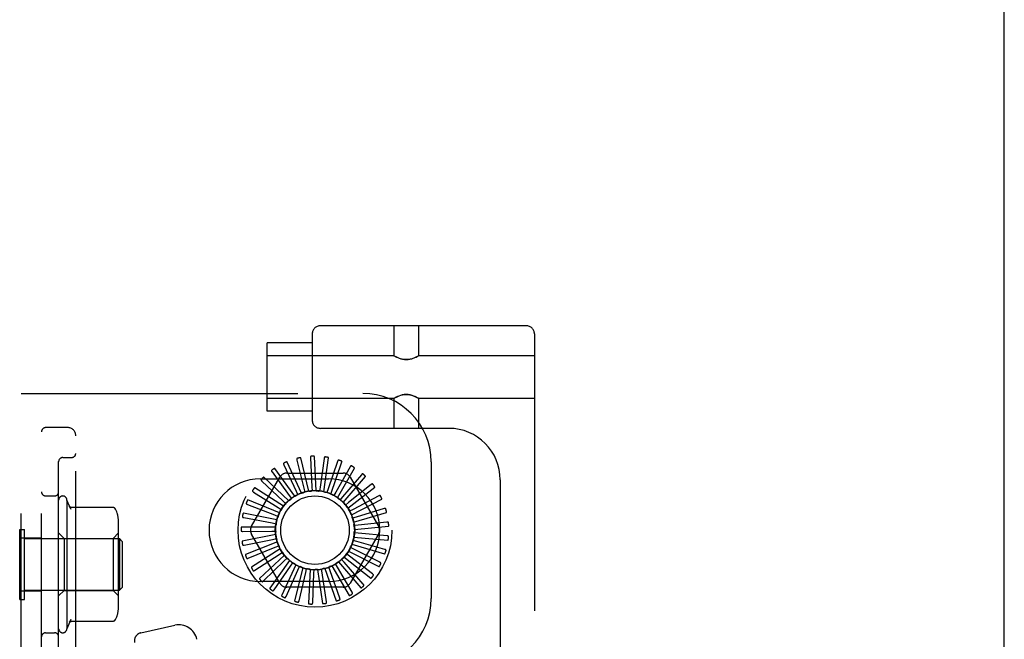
# Model space of a CAD drawing. Header units: inches. Extents: x 0 to 184, y 0 to 119.
# Tile 108 of 116: x 100.81 to 104.41, y 46.8 to 49.07. Entities that reach past the tile are written whole.
import ezdxf

# ---------------------------------------------------------------- set-up
doc = ezdxf.new("R2010")
doc.units = ezdxf.units.IN
doc.header["$LTSCALE"] = 10.121375
doc.header["$MEASUREMENT"] = 0
doc.linetypes.add('HIDDEN', pattern=[0.2, 0.1, -0.1])
doc.layers.get('0').update_dxf_attribs({"linetype": 'CONTINUOUS'})
doc.layers.add('DEFAULT_2', color=8, linetype='HIDDEN')

msp = doc.modelspace()

# ---------------------------------------------------------------- linework, layer by layer
at = {"color": 3, "linetype": 'Continuous'}
msp.add_line((104.4145, 13.0766), (104.4145, 75.4516), dxfattribs=at)
at = {"layer": 'DEFAULT_2', "color": 8, "linetype": 'HIDDEN'}
for p, q in [((102.666, 47.9488), (101.9135, 47.9488)), ((102.1823, 47.9488), (102.1823, 47.8393)), ((102.2723, 47.9488), (102.2723, 47.8393)), ((101.8835, 47.9188), (101.8835, 47.6038)), ((102.696, 47.9188), (102.696, 42.4183)), ((101.8835, 47.8863), (101.7185, 47.8863)), ((101.7185, 47.6363), (101.7185, 47.8862)), ((102.1823, 47.8393), (101.7185, 47.8393)), ((102.1823, 47.8393), (102.1828, 47.8389)), ((102.1845, 47.838), (102.1828, 47.8389)), ((102.1873, 47.8364), (102.1843, 47.8381)), ((102.2701, 47.838), (102.2718, 47.8389)), ((102.2717, 47.8389), (102.2723, 47.8393)), ((102.696, 47.8393), (102.2723, 47.8393)), ((100.8185, 42.2016), (100.8185, 47.7016)), ((100.8185, 47.7016), (102.0685, 47.7016)), ((100.8935, 42.2016), (100.8935, 47.7016)), ((102.1823, 47.6833), (101.7185, 47.6833)), ((102.1823, 47.6833), (102.1828, 47.6836)), ((102.1823, 47.6833), (102.1823, 47.5738)), ((102.1828, 47.6836), (102.1845, 47.6845)), ((102.2702, 47.6844), (102.2672, 47.6861)), ((102.2718, 47.6836), (102.27, 47.6845)), ((102.2717, 47.6836), (102.2723, 47.6833)), ((102.2723, 47.6833), (102.2723, 47.5738)), ((102.696, 47.6833), (102.2723, 47.6833)), ((101.8835, 47.6363), (101.7185, 47.6363)), ((100.9885, 47.5766), (100.9085, 47.5766)), ((102.383, 47.5738), (101.9135, 47.5738)), ((101.0185, 42.3566), (101.0185, 47.5466)), ((100.971, 47.4672), (101.0035, 47.4672)), ((101.8707, 47.344), (101.8413, 47.4655)), ((101.8766, 47.4656), (101.8824, 47.3597)), ((101.8981, 47.3458), (101.8922, 47.4706)), ((101.9269, 47.4641), (101.9125, 47.359)), ((101.9253, 47.3423), (101.9431, 47.466)), ((100.956, 46.701), (100.956, 47.4522)), ((101.8194, 47.3254), (101.7469, 47.4271)), ((101.7797, 47.4404), (101.8244, 47.3442)), ((101.8442, 47.3371), (101.7923, 47.4508)), ((101.8269, 47.4577), (101.8527, 47.3547)), ((101.976, 47.453), (101.9419, 47.3525)), ((101.9514, 47.3337), (101.9922, 47.4518)), ((102.022, 47.4329), (101.9696, 47.3406)), ((101.9753, 47.3204), (102.0378, 47.4286)), ((102.3185, 47.4516), (102.3185, 46.9516)), ((101.6614, 47.2162), (101.7648, 47.3953)), ((101.7973, 47.3091), (101.7069, 47.3953)), ((101.7365, 47.4146), (101.7987, 47.3286)), ((101.7901, 47.4099), (101.997, 47.4099)), ((102.0635, 47.4044), (101.9946, 47.3237)), ((101.9963, 47.3028), (102.0782, 47.3972)), ((102.0222, 47.3953), (102.1257, 47.2162)), ((101.7787, 47.2889), (101.6736, 47.3565)), ((101.6935, 47.3891), (101.9435, 47.3891)), ((101.6991, 47.381), (101.7763, 47.3083)), ((101.8527, 47.3547), (101.8561, 47.3409)), ((101.8824, 47.3597), (101.8831, 47.3455)), ((101.9125, 47.359), (101.9106, 47.3448)), ((102.0136, 47.2815), (102.1119, 47.3587)), ((102.0988, 47.3685), (102.0159, 47.3024)), ((102.571, 47.3858), (102.571, 42.9513)), ((100.9085, 47.3266), (100.941, 47.3266)), ((101.6686, 47.341), (101.7583, 47.2842)), ((101.7987, 47.3286), (101.807, 47.317)), ((101.8244, 47.3442), (101.8304, 47.3313)), ((101.9419, 47.3525), (101.9374, 47.339)), ((101.9696, 47.3406), (101.9626, 47.3282)), ((101.9946, 47.3237), (101.9853, 47.3129)), ((102.1267, 47.3267), (102.0327, 47.2774)), ((100.986, 47.3116), (100.986, 46.8416)), ((101.0006, 47.2782), (100.986, 47.3116)), ((101.1537, 47.2851), (101.0019, 47.2851)), ((101.6463, 47.2959), (101.7451, 47.2571)), ((101.7643, 47.2656), (101.6483, 47.3121)), ((101.7583, 47.2842), (101.7703, 47.2766)), ((101.7763, 47.3083), (101.7867, 47.2985)), ((102.0159, 47.3024), (102.0047, 47.2935)), ((102.0266, 47.2573), (102.1377, 47.3146)), ((101.7545, 47.24), (101.6318, 47.2637)), ((101.6329, 47.2474), (101.7372, 47.228)), ((101.7451, 47.2571), (101.7583, 47.2519)), ((102.0178, 47.2733), (102.0177, 47.2736)), ((102.0327, 47.2774), (102.0201, 47.2708)), ((102.0446, 47.2497), (102.0309, 47.2456)), ((102.0347, 47.2311), (102.1546, 47.2663)), ((102.1461, 47.2803), (102.0446, 47.2497)), ((101.175, 46.925), (101.175, 47.2282)), ((101.7497, 47.213), (101.6248, 47.213)), ((101.7372, 47.228), (101.7513, 47.2254)), ((102.0509, 47.2202), (102.0367, 47.2188)), ((102.0378, 47.2039), (102.1622, 47.2158)), ((102.1565, 47.2311), (102.0509, 47.2202)), ((100.8135, 46.9486), (100.8135, 47.2046)), ((100.8135, 47.2046), (100.8315, 47.2046)), ((100.8315, 46.9486), (100.8315, 47.2046)), ((100.976, 47.1716), (100.956, 47.1916)), ((101.155, 47.1716), (101.175, 47.1916)), ((101.7502, 47.1856), (101.6275, 47.1619)), ((101.629, 47.1972), (101.7351, 47.198)), ((101.7648, 47.0078), (101.6614, 47.187)), ((101.7351, 47.198), (101.7493, 47.1981)), ((102.1257, 47.187), (102.0222, 47.0078)), ((102.0356, 47.1765), (102.16, 47.1647)), ((102.0516, 47.1901), (102.0374, 47.1914)), ((102.1573, 47.1808), (102.0516, 47.1901)), ((100.8185, 47.1731), (100.8935, 47.1731)), ((100.8315, 47.1706), (101.1785, 47.1706)), ((100.976, 47.1716), (100.976, 46.9816)), ((100.976, 47.1716), (101.155, 47.1716)), ((101.155, 47.1716), (101.155, 46.9816)), ((101.1785, 47.1706), (101.1785, 46.9826)), ((101.1885, 47.1606), (101.1785, 47.1706)), ((101.1885, 47.1606), (101.1885, 46.9926)), ((101.6346, 47.1473), (101.7386, 47.1681)), ((101.7558, 47.1588), (101.6398, 47.1123)), ((101.6495, 47.0992), (101.7477, 47.1393)), ((101.7386, 47.1681), (101.7526, 47.1708)), ((101.7477, 47.1393), (101.761, 47.1447)), ((102.036, 47.1322), (102.0233, 47.1386)), ((102.0283, 47.1501), (102.1482, 47.1149)), ((102.0466, 47.1604), (102.0329, 47.1643)), ((102.1486, 47.1312), (102.0466, 47.1604)), ((101.7664, 47.1335), (101.6612, 47.0659)), ((101.6733, 47.0549), (101.7622, 47.1129)), ((101.7816, 47.1106), (101.6911, 47.0244)), ((101.7622, 47.1129), (101.7741, 47.1207)), ((101.9995, 47.1037), (102.0977, 47.0265)), ((102.0203, 47.1065), (102.0091, 47.1152)), ((102.0161, 47.1255), (102.1272, 47.0683)), ((102.1042, 47.0415), (102.0203, 47.1065)), ((102.1307, 47.0842), (102.036, 47.1322)), ((101.705, 47.0159), (101.7813, 47.0896)), ((101.8008, 47.0911), (101.7283, 46.9893)), ((101.7436, 46.9836), (101.8045, 47.0704)), ((101.8234, 47.0755), (101.7715, 46.9619)), ((101.7813, 47.0896), (101.7916, 47.0995)), ((101.8045, 47.0704), (101.8127, 47.0821)), ((101.831, 47.0559), (101.8368, 47.0689)), ((101.9488, 47.053), (101.944, 47.0665)), ((101.9555, 47.0713), (102.018, 46.9631)), ((101.9759, 47.0662), (101.9687, 47.0785)), ((102.0296, 46.9746), (101.9759, 47.0662)), ((101.9791, 47.0854), (102.0609, 46.991)), ((102, 47.0842), (101.9906, 47.0949)), ((102.0701, 47.0045), (102, 47.0842)), ((101.7876, 46.9591), (101.831, 47.0559)), ((101.8485, 47.0645), (101.8191, 46.9431)), ((101.8354, 46.9435), (101.8597, 47.0467)), ((101.8597, 47.0467), (101.863, 47.0606)), ((101.8753, 47.0585), (101.8693, 46.9337)), ((101.8853, 46.9371), (101.8896, 47.0431)), ((101.8896, 47.0431), (101.8902, 47.0574)), ((101.9027, 47.0576), (101.9205, 46.9339)), ((101.9196, 47.0452), (101.9175, 47.0593)), ((101.9355, 46.9403), (101.9196, 47.0452)), ((101.9298, 47.062), (101.9706, 46.9439)), ((101.9842, 46.953), (101.9488, 47.053)), ((101.9435, 47.0141), (101.6935, 47.0141)), ((101.997, 46.9933), (101.7901, 46.9933)), ((100.8185, 46.9801), (100.8935, 46.9801)), ((100.8315, 46.9826), (101.1785, 46.9826)), ((100.976, 46.9816), (100.956, 46.9616)), ((100.976, 46.9816), (101.155, 46.9816)), ((101.155, 46.9816), (101.175, 46.9616)), ((101.1885, 46.9926), (101.1785, 46.9826)), ((100.8135, 46.9486), (100.8315, 46.9486)), ((101.0006, 46.875), (100.986, 46.8416)), ((101.1537, 46.8681), (101.0019, 46.8681)), ((101.2567, 46.8265), (101.3812, 46.8541)), ((100.9085, 46.8266), (100.941, 46.8266))]:
    msp.add_line(p, q, dxfattribs=at)
for points in [[(102.2677, 47.8367), (102.2642, 47.8349), (102.2597, 47.8328), (102.2545, 47.8305), (102.2485, 47.8284), (102.242, 47.8266), (102.2347, 47.8255), (102.2272, 47.825), (102.2198, 47.8255), (102.2126, 47.8266), (102.206, 47.8284), (102.2, 47.8305), (102.1948, 47.8328), (102.1904, 47.8349), (102.1869, 47.8367)], [(102.1873, 47.8364), (102.1912, 47.8345), (102.1959, 47.8323), (102.2015, 47.83), (102.2076, 47.828), (102.214, 47.8263), (102.2206, 47.8253), (102.2273, 47.825), (102.234, 47.8253), (102.2406, 47.8264), (102.2471, 47.828), (102.2531, 47.83), (102.2587, 47.8323), (102.2634, 47.8345), (102.2673, 47.8365), (102.2702, 47.8381)], [(102.1843, 47.6844), (102.1873, 47.6861), (102.1911, 47.688), (102.1959, 47.6902), (102.2014, 47.6925), (102.2075, 47.6945), (102.2139, 47.6962), (102.2205, 47.6972), (102.2272, 47.6976), (102.2339, 47.6972), (102.2405, 47.6962), (102.247, 47.6946), (102.2531, 47.6925), (102.2586, 47.6903), (102.2634, 47.688), (102.2672, 47.6861)], [(102.2677, 47.6858), (102.2642, 47.6876), (102.2598, 47.6898), (102.2546, 47.692), (102.2486, 47.6941), (102.242, 47.6959), (102.2348, 47.6971), (102.2274, 47.6976), (102.2199, 47.6971), (102.2126, 47.6959), (102.206, 47.6941), (102.2001, 47.692), (102.1948, 47.6898), (102.1904, 47.6877), (102.1869, 47.6858)], [(101.8282, 47.4638), (101.8278, 47.4637), (101.8274, 47.4635), (101.8271, 47.4632), (101.8269, 47.4628), (101.8267, 47.4625), (101.8265, 47.462), (101.8265, 47.4616), (101.8264, 47.4611), (101.8265, 47.4606), (101.8265, 47.46), (101.8266, 47.4594), (101.8267, 47.4589), (101.8268, 47.4583), (101.8269, 47.4577)], [(101.8413, 47.4655), (101.8412, 47.4656), (101.8411, 47.4658), (101.8409, 47.4659), (101.8408, 47.4659), (101.8406, 47.466), (101.8404, 47.4661), (101.8402, 47.4661), (101.84, 47.4661), (101.8397, 47.4661), (101.8395, 47.4661), (101.8392, 47.4661), (101.839, 47.4661), (101.8387, 47.4661), (101.8384, 47.4661), (101.8381, 47.4661), (101.8378, 47.466), (101.8375, 47.466), (101.8372, 47.4659), (101.8369, 47.4659), (101.8365, 47.4658)], [(101.879, 47.4715), (101.8786, 47.4714), (101.8782, 47.4713), (101.8778, 47.471), (101.8775, 47.4707), (101.8772, 47.4704), (101.877, 47.47), (101.8769, 47.4696), (101.8768, 47.4691), (101.8767, 47.4686), (101.8766, 47.468), (101.8766, 47.4675), (101.8766, 47.4669), (101.8766, 47.4663), (101.8766, 47.4656)], [(101.8922, 47.4706), (101.8921, 47.4708), (101.892, 47.4709), (101.8919, 47.471), (101.8918, 47.4712), (101.8916, 47.4713), (101.8914, 47.4713), (101.8912, 47.4714), (101.891, 47.4715), (101.8908, 47.4715), (101.8905, 47.4716), (101.8903, 47.4716), (101.89, 47.4717), (101.8897, 47.4717), (101.8895, 47.4717), (101.8892, 47.4718), (101.8889, 47.4718), (101.8886, 47.4718), (101.8883, 47.4718), (101.888, 47.4718), (101.8877, 47.4718)], [(101.9304, 47.4693), (101.9299, 47.4694), (101.9295, 47.4693), (101.9291, 47.4691), (101.9287, 47.4689), (101.9284, 47.4686), (101.9281, 47.4683), (101.9279, 47.4679), (101.9277, 47.4674), (101.9275, 47.4669), (101.9273, 47.4664), (101.9272, 47.4659), (101.9271, 47.4653), (101.927, 47.4647), (101.9269, 47.4641)], [(101.9431, 47.466), (101.9431, 47.4662), (101.943, 47.4663), (101.9429, 47.4665), (101.9428, 47.4666), (101.9427, 47.4667), (101.9425, 47.4669), (101.9423, 47.467), (101.9421, 47.4671), (101.9419, 47.4672), (101.9417, 47.4673), (101.9414, 47.4674), (101.9412, 47.4675), (101.9409, 47.4675), (101.9407, 47.4676), (101.9404, 47.4677), (101.9401, 47.4678), (101.9398, 47.4678), (101.9395, 47.4679), (101.9392, 47.468), (101.9388, 47.468)], [(101.7469, 47.4271), (101.7468, 47.4273), (101.7467, 47.4274), (101.7465, 47.4274), (101.7463, 47.4274), (101.7461, 47.4274), (101.7459, 47.4274), (101.7457, 47.4273), (101.7455, 47.4273), (101.7453, 47.4272), (101.745, 47.4271), (101.7448, 47.427), (101.7446, 47.4269), (101.7443, 47.4268), (101.7441, 47.4267), (101.7438, 47.4265), (101.7435, 47.4264), (101.7433, 47.4262), (101.743, 47.4261), (101.7427, 47.4259), (101.7425, 47.4257)], [(101.7798, 47.4467), (101.7794, 47.4465), (101.779, 47.4462), (101.7788, 47.4459), (101.7786, 47.4455), (101.7785, 47.4451), (101.7785, 47.4446), (101.7785, 47.4442), (101.7785, 47.4437), (101.7787, 47.4432), (101.7788, 47.4427), (101.779, 47.4421), (101.7792, 47.4416), (101.7794, 47.441), (101.7797, 47.4404)], [(101.7923, 47.4508), (101.7922, 47.451), (101.792, 47.4511), (101.7919, 47.4511), (101.7917, 47.4512), (101.7915, 47.4512), (101.7913, 47.4512), (101.7911, 47.4512), (101.7909, 47.4512), (101.7906, 47.4512), (101.7904, 47.4511), (101.7901, 47.4511), (101.7899, 47.451), (101.7896, 47.451), (101.7894, 47.4509), (101.7891, 47.4508), (101.7888, 47.4507), (101.7885, 47.4506), (101.7882, 47.4505), (101.7879, 47.4504), (101.7876, 47.4502)], [(101.9804, 47.4575), (101.9799, 47.4576), (101.9795, 47.4576), (101.9791, 47.4576), (101.9787, 47.4574), (101.9783, 47.4572), (101.978, 47.4569), (101.9777, 47.4565), (101.9774, 47.4561), (101.9771, 47.4557), (101.9769, 47.4552), (101.9766, 47.4547), (101.9764, 47.4542), (101.9762, 47.4536), (101.976, 47.453)], [(101.9922, 47.4518), (101.9923, 47.452), (101.9922, 47.4522), (101.9922, 47.4523), (101.9921, 47.4525), (101.992, 47.4527), (101.9918, 47.4528), (101.9917, 47.4529), (101.9915, 47.4531), (101.9913, 47.4532), (101.9911, 47.4534), (101.9909, 47.4535), (101.9906, 47.4536), (101.9904, 47.4538), (101.9902, 47.4539), (101.9899, 47.454), (101.9896, 47.4541), (101.9894, 47.4543), (101.9891, 47.4544), (101.9888, 47.4545), (101.9885, 47.4546)], [(102.0272, 47.4365), (102.0268, 47.4367), (102.0264, 47.4367), (102.026, 47.4368), (102.0256, 47.4367), (102.0252, 47.4365), (102.0248, 47.4363), (102.0244, 47.436), (102.024, 47.4357), (102.0237, 47.4353), (102.0233, 47.4349), (102.023, 47.4344), (102.0227, 47.4339), (102.0224, 47.4334), (102.022, 47.4329)], [(102.0378, 47.4286), (102.0379, 47.4288), (102.0379, 47.429), (102.0378, 47.4291), (102.0378, 47.4293), (102.0377, 47.4295), (102.0376, 47.4297), (102.0374, 47.4298), (102.0373, 47.43), (102.0371, 47.4302), (102.037, 47.4304), (102.0368, 47.4305), (102.0366, 47.4307), (102.0364, 47.4309), (102.0362, 47.431), (102.0359, 47.4312), (102.0357, 47.4314), (102.0354, 47.4316), (102.0352, 47.4318), (102.0349, 47.4319), (102.0346, 47.4321)], [(101.7069, 47.3953), (101.7068, 47.3954), (101.7066, 47.3955), (101.7064, 47.3955), (101.7062, 47.3955), (101.706, 47.3954), (101.7058, 47.3954), (101.7056, 47.3953), (101.7054, 47.3952), (101.7052, 47.3951), (101.705, 47.3949), (101.7048, 47.3948), (101.7046, 47.3946), (101.7044, 47.3945), (101.7042, 47.3943), (101.7039, 47.3941), (101.7037, 47.3939), (101.7035, 47.3937), (101.7032, 47.3935), (101.703, 47.3933), (101.7028, 47.393)], [(101.7354, 47.4208), (101.7351, 47.4205), (101.7348, 47.4201), (101.7346, 47.4198), (101.7345, 47.4193), (101.7345, 47.4189), (101.7345, 47.4185), (101.7347, 47.418), (101.7348, 47.4176), (101.735, 47.4171), (101.7353, 47.4166), (101.7355, 47.4161), (101.7358, 47.4156), (101.7362, 47.4151), (101.7365, 47.4146)], [(102.0693, 47.4069), (102.0689, 47.4072), (102.0685, 47.4074), (102.0681, 47.4074), (102.0677, 47.4074), (102.0672, 47.4074), (102.0668, 47.4072), (102.0664, 47.407), (102.066, 47.4067), (102.0656, 47.4064), (102.0651, 47.4061), (102.0647, 47.4057), (102.0643, 47.4053), (102.0639, 47.4048), (102.0635, 47.4044)], [(102.0782, 47.3972), (102.0783, 47.3974), (102.0783, 47.3975), (102.0783, 47.3977), (102.0783, 47.3979), (102.0782, 47.3981), (102.0781, 47.3983), (102.078, 47.3985), (102.0779, 47.3987), (102.0778, 47.3989), (102.0777, 47.3991), (102.0775, 47.3993), (102.0774, 47.3995), (102.0772, 47.3997), (102.077, 47.3999), (102.0768, 47.4001), (102.0766, 47.4003), (102.0764, 47.4006), (102.0762, 47.4008), (102.0759, 47.401), (102.0757, 47.4013)], [(101.6736, 47.3565), (101.6734, 47.3566), (101.6733, 47.3566), (101.6731, 47.3566), (101.6729, 47.3565), (101.6727, 47.3564), (101.6726, 47.3563), (101.6724, 47.3562), (101.6722, 47.3561), (101.672, 47.3559), (101.6718, 47.3558), (101.6717, 47.3556), (101.6715, 47.3554), (101.6713, 47.3552), (101.6711, 47.355), (101.6709, 47.3548), (101.6707, 47.3545), (101.6706, 47.3543), (101.6704, 47.354), (101.6702, 47.3538), (101.67, 47.3535)], [(101.6968, 47.3869), (101.6965, 47.3865), (101.6963, 47.3861), (101.6962, 47.3857), (101.6962, 47.3853), (101.6962, 47.3849), (101.6964, 47.3845), (101.6966, 47.384), (101.6968, 47.3836), (101.6971, 47.3832), (101.6974, 47.3827), (101.6978, 47.3823), (101.6982, 47.3819), (101.6986, 47.3814), (101.6991, 47.381)], [(102.105, 47.3699), (102.1046, 47.3703), (102.1043, 47.3705), (102.1039, 47.3707), (102.1035, 47.3708), (102.103, 47.3708), (102.1026, 47.3707), (102.1022, 47.3706), (102.1017, 47.3704), (102.1012, 47.3702), (102.1007, 47.3699), (102.1003, 47.3696), (102.0998, 47.3693), (102.0993, 47.3689), (102.0988, 47.3685)], [(102.1119, 47.3587), (102.112, 47.3589), (102.112, 47.359), (102.1121, 47.3592), (102.1121, 47.3594), (102.1121, 47.3596), (102.112, 47.3598), (102.112, 47.36), (102.1119, 47.3602), (102.1118, 47.3604), (102.1117, 47.3606), (102.1116, 47.3609), (102.1115, 47.3611), (102.1114, 47.3613), (102.1112, 47.3616), (102.1111, 47.3618), (102.1109, 47.3621), (102.1108, 47.3624), (102.1106, 47.3626), (102.1104, 47.3629), (102.1102, 47.3631)], [(101.6653, 47.3463), (101.6651, 47.3459), (101.6649, 47.3455), (101.6649, 47.3451), (101.665, 47.3447), (101.6651, 47.3443), (101.6653, 47.3439), (101.6656, 47.3435), (101.6659, 47.3431), (101.6663, 47.3427), (101.6667, 47.3424), (101.6671, 47.342), (101.6676, 47.3417), (101.6681, 47.3413), (101.6686, 47.341)], [(101.8194, 47.3254), (101.8214, 47.3263), (101.8235, 47.3272), (101.8255, 47.3281), (101.8275, 47.329)], [(101.8304, 47.3313), (101.83, 47.3308), (101.8296, 47.3304), (101.8291, 47.3299), (101.8286, 47.3296), (101.8281, 47.3293), (101.8275, 47.329)], [(101.8442, 47.3371), (101.8463, 47.3377), (101.8485, 47.3382), (101.8507, 47.3387), (101.8528, 47.3392)], [(101.8561, 47.3409), (101.8556, 47.3405), (101.8551, 47.3401), (101.8546, 47.3398), (101.854, 47.3395), (101.8534, 47.3393), (101.8528, 47.3392)], [(101.8707, 47.344), (101.873, 47.3442), (101.8752, 47.3443), (101.8774, 47.3444), (101.8796, 47.3444)], [(101.8831, 47.3455), (101.8826, 47.3451), (101.882, 47.3449), (101.8814, 47.3447), (101.8808, 47.3445), (101.8802, 47.3444), (101.8796, 47.3444)], [(101.8981, 47.3458), (101.9003, 47.3455), (101.9025, 47.3452), (101.9047, 47.3448), (101.9069, 47.3445)], [(101.9106, 47.3448), (101.91, 47.3446), (101.9094, 47.3445), (101.9087, 47.3444), (101.9081, 47.3443), (101.9075, 47.3444), (101.9069, 47.3445)], [(101.9253, 47.3423), (101.9274, 47.3416), (101.9295, 47.3409), (101.9316, 47.3401), (101.9337, 47.3393)], [(101.9374, 47.339), (101.9367, 47.3389), (101.9361, 47.3389), (101.9355, 47.3389), (101.9349, 47.339), (101.9343, 47.3391), (101.9337, 47.3393)], [(101.9514, 47.3337), (101.9533, 47.3327), (101.9552, 47.3315), (101.9571, 47.3304), (101.959, 47.3292)], [(101.9626, 47.3282), (101.962, 47.3283), (101.9613, 47.3283), (101.9607, 47.3285), (101.9601, 47.3287), (101.9596, 47.3289), (101.959, 47.3292)], [(101.9753, 47.3204), (101.977, 47.319), (101.9787, 47.3175), (101.9804, 47.316), (101.982, 47.3145)], [(102.133, 47.3269), (102.1327, 47.3273), (102.1324, 47.3276), (102.1321, 47.3278), (102.1317, 47.328), (102.1313, 47.3281), (102.1308, 47.3281), (102.1304, 47.328), (102.1299, 47.328), (102.1294, 47.3278), (102.1289, 47.3276), (102.1283, 47.3274), (102.1278, 47.3272), (102.1272, 47.327), (102.1267, 47.3267)], [(102.1377, 47.3146), (102.1378, 47.3147), (102.1379, 47.3148), (102.138, 47.315), (102.138, 47.3152), (102.138, 47.3154), (102.138, 47.3156), (102.138, 47.3158), (102.138, 47.316), (102.1379, 47.3162), (102.1379, 47.3165), (102.1378, 47.3167), (102.1377, 47.317), (102.1377, 47.3172), (102.1376, 47.3175), (102.1375, 47.3178), (102.1374, 47.318), (102.1373, 47.3183), (102.1371, 47.3186), (102.137, 47.3189), (102.1368, 47.3193)], [(100.9947, 47.2884), (100.996, 47.2866), (100.9972, 47.2849), (100.9982, 47.2831), (100.9991, 47.2814), (101, 47.2797), (101.0007, 47.2779)], [(101.0019, 47.2851), (101.0007, 47.2852), (100.9994, 47.2854), (100.9982, 47.2858), (100.9972, 47.2863), (100.9964, 47.2868), (100.9958, 47.2872), (100.9954, 47.2876), (100.9951, 47.2879), (100.9949, 47.2882), (100.9948, 47.2883), (100.9947, 47.2884)], [(101.1614, 47.2815), (101.1606, 47.2823), (101.1597, 47.2831), (101.1587, 47.2838), (101.1576, 47.2843), (101.1565, 47.2847), (101.1553, 47.285), (101.1541, 47.2851), (101.1537, 47.2851)], [(101.1706, 47.2634), (101.1704, 47.264), (101.1688, 47.2688), (101.1668, 47.2735), (101.1642, 47.2778), (101.1614, 47.2815)], [(101.642, 47.3005), (101.6419, 47.3001), (101.6418, 47.2996), (101.6419, 47.2992), (101.642, 47.2988), (101.6423, 47.2984), (101.6425, 47.2981), (101.6429, 47.2978), (101.6432, 47.2975), (101.6437, 47.2972), (101.6441, 47.2969), (101.6446, 47.2966), (101.6452, 47.2964), (101.6457, 47.2961), (101.6463, 47.2959)], [(101.6483, 47.3121), (101.6481, 47.3121), (101.6479, 47.3121), (101.6478, 47.3121), (101.6476, 47.312), (101.6474, 47.3119), (101.6473, 47.3117), (101.6471, 47.3116), (101.647, 47.3114), (101.6468, 47.3112), (101.6467, 47.311), (101.6465, 47.3108), (101.6464, 47.3106), (101.6462, 47.3104), (101.6461, 47.3101), (101.646, 47.3099), (101.6458, 47.3096), (101.6457, 47.3093), (101.6455, 47.309), (101.6454, 47.3087), (101.6453, 47.3084)], [(101.7787, 47.2889), (101.7802, 47.2906), (101.7818, 47.2922), (101.7833, 47.2938), (101.7849, 47.2953)], [(101.7867, 47.2985), (101.7865, 47.2979), (101.7863, 47.2974), (101.786, 47.2968), (101.7857, 47.2963), (101.7853, 47.2958), (101.7849, 47.2953)], [(101.7973, 47.3091), (101.7991, 47.3104), (101.8009, 47.3117), (101.8028, 47.313), (101.8046, 47.3142)], [(101.807, 47.317), (101.8067, 47.3165), (101.8064, 47.3159), (101.806, 47.3154), (101.8056, 47.315), (101.8051, 47.3146), (101.8046, 47.3142)], [(101.9853, 47.3129), (101.9847, 47.313), (101.9841, 47.3132), (101.9835, 47.3135), (101.983, 47.3138), (101.9825, 47.3141), (101.982, 47.3145)], [(101.9963, 47.3028), (101.9977, 47.301), (101.9991, 47.2993), (102.0005, 47.2975), (102.0018, 47.2958)], [(102.0047, 47.2935), (102.0041, 47.2938), (102.0036, 47.2941), (102.0031, 47.2944), (102.0026, 47.2948), (102.0022, 47.2953), (102.0018, 47.2958)], [(102.0136, 47.2815), (102.0143, 47.2802), (102.015, 47.2789), (102.0157, 47.2776), (102.0164, 47.2762), (102.017, 47.2749), (102.0177, 47.2736)], [(101.6278, 47.2511), (101.6278, 47.2507), (101.6278, 47.2502), (101.628, 47.2498), (101.6282, 47.2495), (101.6285, 47.2491), (101.6288, 47.2489), (101.6292, 47.2486), (101.6296, 47.2484), (101.6301, 47.2482), (101.6306, 47.248), (101.6312, 47.2478), (101.6317, 47.2477), (101.6323, 47.2475), (101.6329, 47.2474)], [(101.6318, 47.2637), (101.6316, 47.2637), (101.6314, 47.2636), (101.6313, 47.2635), (101.6311, 47.2634), (101.631, 47.2633), (101.6309, 47.2631), (101.6308, 47.2629), (101.6306, 47.2628), (101.6305, 47.2625), (101.6304, 47.2623), (101.6303, 47.2621), (101.6302, 47.2619), (101.6301, 47.2616), (101.63, 47.2613), (101.6299, 47.2611), (101.6299, 47.2608), (101.6298, 47.2605), (101.6297, 47.2602), (101.6296, 47.2598), (101.6295, 47.2595)], [(101.7545, 47.24), (101.7553, 47.2421), (101.7561, 47.2442), (101.757, 47.2462), (101.7578, 47.2483)], [(101.7583, 47.2519), (101.7584, 47.2513), (101.7584, 47.2507), (101.7583, 47.25), (101.7582, 47.2494), (101.7581, 47.2488), (101.7578, 47.2483)], [(101.7643, 47.2656), (101.7654, 47.2675), (101.7666, 47.2694), (101.7679, 47.2713), (101.7691, 47.2731)], [(101.7703, 47.2766), (101.7702, 47.276), (101.7701, 47.2754), (101.77, 47.2748), (101.7697, 47.2742), (101.7695, 47.2736), (101.7691, 47.2731)], [(102.0201, 47.2708), (102.0196, 47.2711), (102.0192, 47.2715), (102.0188, 47.2719), (102.0184, 47.2723), (102.0181, 47.2728), (102.0178, 47.2733)], [(102.0266, 47.2573), (102.0272, 47.2552), (102.0279, 47.2531), (102.0285, 47.2509), (102.029, 47.2488)], [(102.0309, 47.2456), (102.0305, 47.246), (102.0301, 47.2465), (102.0297, 47.2471), (102.0294, 47.2476), (102.0292, 47.2482), (102.029, 47.2488)], [(102.1524, 47.2793), (102.1522, 47.2797), (102.152, 47.2801), (102.1517, 47.2804), (102.1513, 47.2806), (102.1509, 47.2808), (102.1505, 47.2809), (102.15, 47.2809), (102.1495, 47.2809), (102.149, 47.2809), (102.1485, 47.2808), (102.1479, 47.2807), (102.1473, 47.2806), (102.1467, 47.2805), (102.1461, 47.2803)], [(102.1546, 47.2663), (102.1548, 47.2664), (102.1549, 47.2665), (102.155, 47.2667), (102.1551, 47.2669), (102.1551, 47.267), (102.1552, 47.2672), (102.1552, 47.2675), (102.1552, 47.2677), (102.1552, 47.2679), (102.1552, 47.2682), (102.1552, 47.2684), (102.1552, 47.2687), (102.1551, 47.2689), (102.1551, 47.2692), (102.1551, 47.2695), (102.155, 47.2698), (102.1549, 47.2701), (102.1549, 47.2704), (102.1548, 47.2707), (102.1547, 47.271)], [(101.6248, 47.213), (101.6246, 47.213), (101.6244, 47.2129), (101.6243, 47.2128), (101.6242, 47.2127), (101.6241, 47.2125), (101.624, 47.2123), (101.6239, 47.2121), (101.6238, 47.2119), (101.6237, 47.2117), (101.6237, 47.2114), (101.6236, 47.2112), (101.6236, 47.2109), (101.6235, 47.2107), (101.6235, 47.2104), (101.6235, 47.2101), (101.6234, 47.2098), (101.6234, 47.2095), (101.6234, 47.2092), (101.6234, 47.2089), (101.6233, 47.2086)], [(101.7497, 47.213), (101.7501, 47.2152), (101.7505, 47.2174), (101.751, 47.2196), (101.7515, 47.2217)], [(101.7513, 47.2254), (101.7514, 47.2248), (101.7516, 47.2242), (101.7516, 47.2236), (101.7516, 47.223), (101.7516, 47.2223), (101.7515, 47.2217)], [(102.0347, 47.2311), (102.035, 47.2289), (102.0352, 47.2267), (102.0354, 47.2245), (102.0355, 47.2223)], [(102.0367, 47.2188), (102.0364, 47.2193), (102.0361, 47.2199), (102.0359, 47.2205), (102.0357, 47.2211), (102.0356, 47.2217), (102.0355, 47.2223)], [(102.1624, 47.2289), (102.1623, 47.2294), (102.1622, 47.2298), (102.1619, 47.2301), (102.1616, 47.2304), (102.1612, 47.2306), (102.1608, 47.2308), (102.1604, 47.231), (102.1599, 47.2311), (102.1594, 47.2311), (102.1589, 47.2312), (102.1583, 47.2312), (102.1577, 47.2311), (102.1571, 47.2311), (102.1565, 47.2311)], [(102.1622, 47.2158), (102.1623, 47.2158), (102.1625, 47.2159), (102.1626, 47.216), (102.1627, 47.2162), (102.1628, 47.2163), (102.1629, 47.2165), (102.1629, 47.2167), (102.163, 47.217), (102.163, 47.2172), (102.1631, 47.2174), (102.1631, 47.2177), (102.1631, 47.2179), (102.1632, 47.2182), (102.1632, 47.2185), (102.1632, 47.2188), (102.1632, 47.2191), (102.1632, 47.2194), (102.1632, 47.2197), (102.1632, 47.22), (102.1631, 47.2203)], [(101.6233, 47.1999), (101.6233, 47.1995), (101.6234, 47.1991), (101.6236, 47.1987), (101.6239, 47.1984), (101.6243, 47.1981), (101.6246, 47.1979), (101.6251, 47.1977), (101.6255, 47.1976), (101.626, 47.1975), (101.6266, 47.1974), (101.6271, 47.1973), (101.6277, 47.1973), (101.6283, 47.1973), (101.629, 47.1972)], [(101.7493, 47.1981), (101.7496, 47.1975), (101.7498, 47.1969), (101.75, 47.1963), (101.7501, 47.1957), (101.7502, 47.1951), (101.7502, 47.1945)], [(101.7502, 47.1856), (101.7501, 47.1878), (101.7501, 47.19), (101.7501, 47.1923), (101.7502, 47.1945)], [(102.0356, 47.1765), (102.035, 47.1744), (102.0344, 47.1723), (102.0337, 47.1701), (102.033, 47.168)], [(102.0374, 47.1914), (102.0372, 47.192), (102.037, 47.1926), (102.0369, 47.1932), (102.0368, 47.1938), (102.0368, 47.1944), (102.0369, 47.195)], [(102.0378, 47.2039), (102.0376, 47.2017), (102.0374, 47.1994), (102.0371, 47.1972), (102.0369, 47.195)], [(102.1627, 47.1775), (102.1627, 47.178), (102.1626, 47.1784), (102.1625, 47.1788), (102.1622, 47.1791), (102.1619, 47.1794), (102.1615, 47.1797), (102.1611, 47.1799), (102.1607, 47.1801), (102.1602, 47.1803), (102.1597, 47.1804), (102.1591, 47.1805), (102.1585, 47.1806), (102.1579, 47.1807), (102.1573, 47.1808)], [(101.6275, 47.1619), (101.6273, 47.1619), (101.6272, 47.1618), (101.627, 47.1616), (101.627, 47.1615), (101.6269, 47.1613), (101.6268, 47.1611), (101.6268, 47.1609), (101.6267, 47.1607), (101.6267, 47.1604), (101.6267, 47.1602), (101.6267, 47.1599), (101.6267, 47.1597), (101.6267, 47.1594), (101.6267, 47.1591), (101.6267, 47.1588), (101.6267, 47.1585), (101.6268, 47.1582), (101.6268, 47.1579), (101.6269, 47.1576), (101.6269, 47.1572)], [(101.6285, 47.1488), (101.6286, 47.1484), (101.6288, 47.148), (101.6291, 47.1477), (101.6294, 47.1474), (101.6298, 47.1472), (101.6302, 47.1471), (101.6306, 47.147), (101.6311, 47.1469), (101.6317, 47.1469), (101.6322, 47.1469), (101.6328, 47.147), (101.6334, 47.1471), (101.634, 47.1471), (101.6346, 47.1473)], [(101.7526, 47.1708), (101.753, 47.1703), (101.7533, 47.1698), (101.7536, 47.1693), (101.7538, 47.1687), (101.754, 47.1681), (101.7541, 47.1675)], [(101.7558, 47.1588), (101.7553, 47.1609), (101.7549, 47.1631), (101.7545, 47.1653), (101.7541, 47.1675)], [(101.761, 47.1447), (101.7614, 47.1443), (101.7619, 47.1439), (101.7622, 47.1434), (101.7626, 47.1429), (101.7629, 47.1423), (101.7631, 47.1417)], [(101.7664, 47.1335), (101.7655, 47.1355), (101.7647, 47.1376), (101.7639, 47.1397), (101.7631, 47.1417)], [(102.0233, 47.1386), (102.0233, 47.1393), (102.0234, 47.1399), (102.0235, 47.1405), (102.0237, 47.1411), (102.0239, 47.1417), (102.0242, 47.1422)], [(102.0283, 47.1501), (102.0273, 47.1481), (102.0263, 47.1461), (102.0252, 47.1442), (102.0242, 47.1422)], [(102.0329, 47.1643), (102.0328, 47.165), (102.0327, 47.1656), (102.0327, 47.1662), (102.0328, 47.1668), (102.0329, 47.1674), (102.033, 47.168)], [(102.16, 47.1647), (102.1602, 47.1647), (102.1603, 47.1647), (102.1605, 47.1648), (102.1606, 47.165), (102.1607, 47.1651), (102.1608, 47.1653), (102.1609, 47.1655), (102.161, 47.1657), (102.1611, 47.1659), (102.1612, 47.1661), (102.1613, 47.1664), (102.1614, 47.1666), (102.1614, 47.1669), (102.1615, 47.1672), (102.1616, 47.1674), (102.1616, 47.1677), (102.1617, 47.168), (102.1617, 47.1683), (102.1618, 47.1687), (102.1618, 47.169)], [(101.6398, 47.1123), (101.6396, 47.1122), (101.6395, 47.1121), (101.6394, 47.1119), (101.6394, 47.1118), (101.6393, 47.1116), (101.6393, 47.1114), (101.6393, 47.1111), (101.6393, 47.1109), (101.6393, 47.1107), (101.6394, 47.1104), (101.6394, 47.1102), (101.6394, 47.1099), (101.6395, 47.1097), (101.6396, 47.1094), (101.6396, 47.1091), (101.6397, 47.1088), (101.6398, 47.1085), (101.6399, 47.1082), (101.64, 47.1079), (101.6401, 47.1077)], [(101.7741, 47.1207), (101.7747, 47.1203), (101.7752, 47.12), (101.7756, 47.1196), (101.7761, 47.1191), (101.7765, 47.1187), (101.7768, 47.1181)], [(101.7816, 47.1106), (101.7803, 47.1125), (101.7791, 47.1143), (101.7779, 47.1162), (101.7768, 47.1181)], [(101.9995, 47.1037), (101.9978, 47.1022), (101.9962, 47.1008), (101.9945, 47.0993), (101.9927, 47.0979)], [(102.0091, 47.1152), (102.0092, 47.1158), (102.0093, 47.1164), (102.0096, 47.117), (102.0099, 47.1176), (102.0102, 47.1181), (102.0106, 47.1186)], [(102.0161, 47.1255), (102.0148, 47.1238), (102.0134, 47.122), (102.012, 47.1203), (102.0106, 47.1186)], [(102.1482, 47.1149), (102.1484, 47.1149), (102.1485, 47.1149), (102.1487, 47.115), (102.1488, 47.1151), (102.149, 47.1152), (102.1491, 47.1154), (102.1493, 47.1155), (102.1494, 47.1157), (102.1495, 47.1159), (102.1497, 47.1161), (102.1498, 47.1163), (102.1499, 47.1166), (102.15, 47.1168), (102.1501, 47.1171), (102.1503, 47.1173), (102.1504, 47.1176), (102.1505, 47.1179), (102.1506, 47.1182), (102.1507, 47.1185), (102.1508, 47.1188)], [(102.1533, 47.127), (102.1534, 47.1275), (102.1534, 47.1279), (102.1533, 47.1283), (102.1531, 47.1287), (102.1529, 47.1291), (102.1526, 47.1294), (102.1522, 47.1297), (102.1518, 47.1299), (102.1513, 47.1302), (102.1508, 47.1304), (102.1503, 47.1306), (102.1498, 47.1308), (102.1492, 47.131), (102.1486, 47.1312)], [(101.6432, 47.0996), (101.6434, 47.0992), (101.6437, 47.0989), (101.644, 47.0986), (101.6444, 47.0984), (101.6448, 47.0983), (101.6453, 47.0982), (101.6457, 47.0982), (101.6462, 47.0983), (101.6467, 47.0983), (101.6473, 47.0985), (101.6478, 47.0986), (101.6484, 47.0988), (101.6489, 47.099), (101.6495, 47.0992)], [(101.6612, 47.0659), (101.6611, 47.0658), (101.661, 47.0656), (101.661, 47.0655), (101.661, 47.0653), (101.661, 47.0651), (101.661, 47.0649), (101.661, 47.0647), (101.6611, 47.0644), (101.6611, 47.0642), (101.6612, 47.064), (101.6613, 47.0637), (101.6614, 47.0635), (101.6615, 47.0633), (101.6616, 47.063), (101.6617, 47.0627), (101.6618, 47.0625), (101.662, 47.0622), (101.6621, 47.0619), (101.6623, 47.0616), (101.6625, 47.0613)], [(101.7916, 47.0995), (101.7922, 47.0993), (101.7927, 47.0991), (101.7933, 47.0988), (101.7938, 47.0984), (101.7943, 47.098), (101.7947, 47.0976)], [(101.8008, 47.0911), (101.7992, 47.0927), (101.7977, 47.0943), (101.7962, 47.0959), (101.7947, 47.0976)], [(101.8127, 47.0821), (101.8134, 47.082), (101.814, 47.0818), (101.8146, 47.0816), (101.8151, 47.0814), (101.8157, 47.0811), (101.8162, 47.0807)], [(101.8234, 47.0755), (101.8216, 47.0768), (101.8197, 47.0781), (101.8179, 47.0794), (101.8162, 47.0807)], [(101.8368, 47.0689), (101.8374, 47.069), (101.8381, 47.069), (101.8387, 47.0689), (101.8393, 47.0687), (101.8399, 47.0685), (101.8404, 47.0683)], [(101.8485, 47.0645), (101.8465, 47.0654), (101.8444, 47.0663), (101.8424, 47.0673), (101.8404, 47.0683)], [(101.944, 47.0665), (101.9445, 47.0669), (101.9449, 47.0673), (101.9454, 47.0677), (101.946, 47.068), (101.9465, 47.0683), (101.9471, 47.0685)], [(101.9555, 47.0713), (101.9534, 47.0706), (101.9513, 47.0698), (101.9492, 47.0691), (101.9471, 47.0685)], [(101.9687, 47.0785), (101.969, 47.079), (101.9694, 47.0795), (101.9698, 47.0799), (101.9703, 47.0803), (101.9708, 47.0807), (101.9713, 47.081)], [(101.9791, 47.0854), (101.9771, 47.0843), (101.9752, 47.0832), (101.9733, 47.0821), (101.9713, 47.081)], [(101.9906, 47.0949), (101.9909, 47.0955), (101.9911, 47.096), (101.9915, 47.0966), (101.9919, 47.0971), (101.9923, 47.0975), (101.9927, 47.0979)], [(102.1272, 47.0683), (102.1273, 47.0682), (102.1275, 47.0682), (102.1277, 47.0683), (102.1279, 47.0683), (102.128, 47.0684), (102.1282, 47.0685), (102.1284, 47.0687), (102.1285, 47.0688), (102.1287, 47.069), (102.1289, 47.0692), (102.129, 47.0694), (102.1292, 47.0696), (102.1293, 47.0698), (102.1295, 47.07), (102.1297, 47.0703), (102.1298, 47.0705), (102.13, 47.0708), (102.1302, 47.071), (102.1303, 47.0713), (102.1305, 47.0716)], [(102.1345, 47.0792), (102.1347, 47.0796), (102.1347, 47.0801), (102.1347, 47.0805), (102.1346, 47.0809), (102.1345, 47.0813), (102.1342, 47.0817), (102.1339, 47.082), (102.1336, 47.0824), (102.1332, 47.0827), (102.1327, 47.083), (102.1322, 47.0833), (102.1317, 47.0836), (102.1312, 47.0839), (102.1307, 47.0842)], [(101.6671, 47.0541), (101.6673, 47.0537), (101.6677, 47.0534), (101.668, 47.0533), (101.6684, 47.0531), (101.6689, 47.0531), (101.6693, 47.0531), (101.6698, 47.0532), (101.6703, 47.0533), (101.6707, 47.0535), (101.6712, 47.0537), (101.6717, 47.054), (101.6723, 47.0543), (101.6728, 47.0546), (101.6733, 47.0549)], [(101.863, 47.0606), (101.8636, 47.0608), (101.8642, 47.0609), (101.8648, 47.0609), (101.8654, 47.0609), (101.866, 47.0608), (101.8666, 47.0606)], [(101.8753, 47.0585), (101.8731, 47.059), (101.8709, 47.0595), (101.8688, 47.0601), (101.8666, 47.0606)], [(101.8902, 47.0574), (101.8908, 47.0576), (101.8913, 47.0578), (101.8919, 47.058), (101.8926, 47.0581), (101.8932, 47.0581), (101.8938, 47.0581)], [(101.9027, 47.0576), (101.9004, 47.0577), (101.8982, 47.0578), (101.896, 47.0579), (101.8938, 47.0581)], [(101.9175, 47.0593), (101.918, 47.0597), (101.9186, 47.06), (101.9191, 47.0603), (101.9197, 47.0605), (101.9203, 47.0606), (101.9209, 47.0607)], [(101.9298, 47.062), (101.9276, 47.0616), (101.9254, 47.0613), (101.9231, 47.061), (101.9209, 47.0607)], [(102.0977, 47.0265), (102.0979, 47.0264), (102.098, 47.0263), (102.0982, 47.0263), (102.0984, 47.0264), (102.0986, 47.0265), (102.0988, 47.0265), (102.099, 47.0266), (102.0992, 47.0268), (102.0994, 47.0269), (102.0995, 47.027), (102.0997, 47.0272), (102.0999, 47.0274), (102.1001, 47.0275), (102.1003, 47.0277), (102.1005, 47.0279), (102.1008, 47.0282), (102.101, 47.0284), (102.1012, 47.0286), (102.1014, 47.0288), (102.1016, 47.0291)], [(102.107, 47.0358), (102.1072, 47.0362), (102.1074, 47.0366), (102.1074, 47.037), (102.1074, 47.0374), (102.1073, 47.0379), (102.1072, 47.0383), (102.1069, 47.0387), (102.1067, 47.0391), (102.1063, 47.0395), (102.106, 47.0399), (102.1055, 47.0403), (102.1051, 47.0407), (102.1047, 47.0411), (102.1042, 47.0415)], [(101.6911, 47.0244), (101.691, 47.0242), (101.691, 47.0241), (101.6909, 47.0239), (101.691, 47.0237), (101.691, 47.0235), (101.691, 47.0233), (101.6911, 47.0231), (101.6912, 47.0229), (101.6913, 47.0227), (101.6914, 47.0225), (101.6916, 47.0223), (101.6917, 47.0221), (101.6919, 47.0218), (101.692, 47.0216), (101.6922, 47.0214), (101.6924, 47.0211), (101.6926, 47.0209), (101.6928, 47.0207), (101.693, 47.0204), (101.6932, 47.0201)], [(101.6991, 47.0139), (101.6994, 47.0136), (101.6998, 47.0134), (101.7002, 47.0133), (101.7006, 47.0132), (101.701, 47.0133), (101.7015, 47.0134), (101.7019, 47.0135), (101.7023, 47.0138), (101.7028, 47.014), (101.7032, 47.0143), (101.7037, 47.0147), (101.7041, 47.0151), (101.7046, 47.0155), (101.705, 47.0159)], [(102.0718, 46.9984), (102.0721, 46.9987), (102.0723, 46.9991), (102.0724, 46.9995), (102.0725, 46.9999), (102.0725, 47.0004), (102.0724, 47.0008), (102.0723, 47.0012), (102.0721, 47.0017), (102.0718, 47.0021), (102.0715, 47.0026), (102.0712, 47.0031), (102.0708, 47.0035), (102.0705, 47.004), (102.0701, 47.0045)], [(101.7283, 46.9893), (101.7282, 46.9891), (101.7282, 46.989), (101.7282, 46.9888), (101.7283, 46.9886), (101.7283, 46.9884), (101.7284, 46.9882), (101.7286, 46.9881), (101.7287, 46.9879), (101.7288, 46.9877), (101.729, 46.9875), (101.7291, 46.9873), (101.7293, 46.9871), (101.7295, 46.9869), (101.7297, 46.9867), (101.7299, 46.9865), (101.7301, 46.9863), (101.7304, 46.9861), (101.7306, 46.9859), (101.7309, 46.9857), (101.7311, 46.9856)], [(101.7381, 46.9805), (101.7385, 46.9803), (101.7389, 46.9801), (101.7393, 46.9801), (101.7397, 46.9801), (101.7402, 46.9802), (101.7406, 46.9804), (101.741, 46.9807), (101.7413, 46.981), (101.7417, 46.9813), (101.7421, 46.9817), (101.7425, 46.9821), (101.7429, 46.9826), (101.7432, 46.9831), (101.7436, 46.9836)], [(101.7715, 46.9619), (101.7714, 46.9617), (101.7714, 46.9615), (101.7715, 46.9613), (101.7716, 46.9612), (101.7717, 46.961), (101.7718, 46.9609), (101.7719, 46.9607), (101.7721, 46.9605), (101.7723, 46.9604), (101.7725, 46.9602), (101.7727, 46.9601), (101.7729, 46.9599), (101.7731, 46.9598), (101.7733, 46.9596), (101.7736, 46.9595), (101.7738, 46.9593), (101.7741, 46.9592), (101.7744, 46.959), (101.7747, 46.9588), (101.775, 46.9587)], [(101.7827, 46.9551), (101.7832, 46.9549), (101.7836, 46.9549), (101.784, 46.9549), (101.7844, 46.955), (101.7848, 46.9552), (101.7852, 46.9555), (101.7855, 46.9558), (101.7858, 46.9562), (101.7862, 46.9566), (101.7865, 46.957), (101.7868, 46.9575), (101.787, 46.958), (101.7873, 46.9586), (101.7876, 46.9591)], [(102.018, 46.9631), (102.0181, 46.963), (102.0183, 46.9629), (102.0184, 46.9628), (102.0186, 46.9628), (102.0188, 46.9628), (102.019, 46.9628), (102.0192, 46.9628), (102.0195, 46.9629), (102.0197, 46.9629), (102.0199, 46.963), (102.0202, 46.963), (102.0204, 46.9631), (102.0207, 46.9632), (102.0209, 46.9633), (102.0212, 46.9634), (102.0215, 46.9636), (102.0217, 46.9637), (102.022, 46.9638), (102.0223, 46.964), (102.0226, 46.9641)], [(102.0301, 46.9684), (102.0305, 46.9686), (102.0307, 46.9689), (102.031, 46.9693), (102.0311, 46.9697), (102.0312, 46.9701), (102.0312, 46.9706), (102.0311, 46.971), (102.031, 46.9715), (102.0308, 46.972), (102.0306, 46.9725), (102.0304, 46.973), (102.0302, 46.9736), (102.0299, 46.9741), (102.0296, 46.9746)], [(102.0609, 46.991), (102.061, 46.9909), (102.0612, 46.9908), (102.0614, 46.9908), (102.0615, 46.9908), (102.0617, 46.9908), (102.0619, 46.9909), (102.0621, 46.9909), (102.0624, 46.991), (102.0626, 46.9911), (102.0628, 46.9912), (102.063, 46.9913), (102.0632, 46.9915), (102.0635, 46.9916), (102.0637, 46.9917), (102.0639, 46.9919), (102.0642, 46.9921), (102.0644, 46.9922), (102.0647, 46.9924), (102.065, 46.9927), (102.0652, 46.9929)], [(101.8191, 46.9431), (101.819, 46.9429), (101.8191, 46.9428), (101.8192, 46.9426), (101.8193, 46.9424), (101.8194, 46.9423), (101.8196, 46.9422), (101.8197, 46.942), (101.8199, 46.9419), (101.8201, 46.9418), (101.8203, 46.9417), (101.8206, 46.9416), (101.8208, 46.9415), (101.821, 46.9413), (101.8213, 46.9412), (101.8216, 46.9411), (101.8218, 46.941), (101.8221, 46.9409), (101.8225, 46.9408), (101.8227, 46.9408), (101.823, 46.9407)], [(101.8314, 46.9386), (101.8319, 46.9385), (101.8323, 46.9385), (101.8327, 46.9386), (101.8331, 46.9388), (101.8334, 46.9391), (101.8337, 46.9394), (101.834, 46.9398), (101.8342, 46.9402), (101.8345, 46.9407), (101.8347, 46.9412), (101.8349, 46.9417), (101.8351, 46.9423), (101.8352, 46.9429), (101.8354, 46.9435)], [(101.8693, 46.9337), (101.8693, 46.9335), (101.8694, 46.9333), (101.8695, 46.9332), (101.8697, 46.9331), (101.8698, 46.933), (101.87, 46.9329), (101.8702, 46.9328), (101.8704, 46.9327), (101.8706, 46.9326), (101.8708, 46.9325), (101.8711, 46.9325), (101.8713, 46.9324), (101.8716, 46.9323), (101.8719, 46.9323), (101.8722, 46.9322), (101.8725, 46.9322), (101.8728, 46.9321), (101.8731, 46.9321), (101.8734, 46.9321), (101.8738, 46.932)], [(101.8823, 46.9315), (101.8828, 46.9316), (101.8832, 46.9317), (101.8836, 46.9319), (101.8839, 46.9321), (101.8842, 46.9325), (101.8844, 46.9328), (101.8846, 46.9332), (101.8848, 46.9337), (101.8849, 46.9342), (101.885, 46.9348), (101.8851, 46.9353), (101.8852, 46.9359), (101.8852, 46.9365), (101.8853, 46.9371)], [(101.9205, 46.9339), (101.9205, 46.9338), (101.9206, 46.9336), (101.9207, 46.9335), (101.9209, 46.9334), (101.9211, 46.9333), (101.9213, 46.9333), (101.9215, 46.9332), (101.9217, 46.9332), (101.9219, 46.9331), (101.9222, 46.9331), (101.9224, 46.9331), (101.9227, 46.9331), (101.923, 46.933), (101.9232, 46.933), (101.9235, 46.933), (101.9238, 46.9331), (101.9241, 46.9331), (101.9245, 46.9331), (101.9248, 46.9331), (101.9251, 46.9332)], [(101.9336, 46.9343), (101.9341, 46.9344), (101.9345, 46.9346), (101.9348, 46.9349), (101.9351, 46.9352), (101.9353, 46.9355), (101.9354, 46.936), (101.9356, 46.9364), (101.9356, 46.9369), (101.9357, 46.9374), (101.9357, 46.938), (101.9357, 46.9385), (101.9356, 46.9391), (101.9356, 46.9397), (101.9355, 46.9403)], [(101.9706, 46.9439), (101.9707, 46.9437), (101.9708, 46.9436), (101.971, 46.9435), (101.9712, 46.9434), (101.9714, 46.9434), (101.9716, 46.9434), (101.9718, 46.9433), (101.972, 46.9433), (101.9722, 46.9433), (101.9725, 46.9434), (101.9727, 46.9434), (101.973, 46.9434), (101.9732, 46.9435), (101.9735, 46.9435), (101.9738, 46.9436), (101.9741, 46.9436), (101.9744, 46.9437), (101.9747, 46.9438), (101.975, 46.9439), (101.9753, 46.944)], [(101.9835, 46.9467), (101.9839, 46.9469), (101.9842, 46.9472), (101.9845, 46.9475), (101.9847, 46.9479), (101.9849, 46.9483), (101.985, 46.9487), (101.985, 46.9492), (101.985, 46.9497), (101.9849, 46.9502), (101.9848, 46.9507), (101.9847, 46.9513), (101.9845, 46.9518), (101.9844, 46.9524), (101.9842, 46.953)], [(101.1614, 46.8717), (101.1642, 46.8754), (101.1668, 46.8797), (101.1688, 46.8843), (101.1704, 46.8891), (101.1706, 46.8898)], [(100.9947, 46.8648), (100.996, 46.8666), (100.9972, 46.8683), (100.9982, 46.87), (100.9991, 46.8718), (101, 46.8735), (101.0007, 46.8752)], [(100.9947, 46.8648), (100.9948, 46.8649), (100.9949, 46.865), (100.9951, 46.8653), (100.9954, 46.8656), (100.9958, 46.8659), (100.9964, 46.8664), (100.9972, 46.8668), (100.9982, 46.8673), (100.9994, 46.8677), (101.0007, 46.868), (101.0019, 46.8681)], [(101.1614, 46.8717), (101.1606, 46.8708), (101.1597, 46.8701), (101.1587, 46.8694), (101.1576, 46.8689), (101.1565, 46.8685), (101.1553, 46.8682), (101.1541, 46.8681), (101.1537, 46.8681)]]:
    msp.add_lwpolyline(points, dxfattribs=at)
for radius in [0.2813, 0.1452, 0.1253]:
    msp.add_circle((101.8935, 47.2016), radius, dxfattribs=at)
for centre, radius, start, end in [((101.9135, 47.9188), 0.03, 90, 180), ((102.666, 47.9188), 0.03, 0, 90), ((102.0685, 47.4516), 0.25, 0, 90), ((100.9085, 47.5616), 0.015, 90, 180), ((100.9885, 47.5466), 0.03, 0, 90), ((101.9135, 47.6038), 0.03, 180, 270), ((102.383, 47.3858), 0.188, 0, 90), ((100.971, 47.4522), 0.015, 90, 180), ((101.0035, 47.4822), 0.015, 270, 360), ((101.8935, 47.2016), 0.2703, 102.1722, 103.9846), ((101.8935, 47.2016), 0.2703, 91.244, 93.0757), ((101.8935, 47.2016), 0.2703, 80.3534, 82.1665), ((101.8935, 47.2016), 0.2703, 123.9715, 125.8028), ((101.8935, 47.2016), 0.2703, 113.0815, 114.8939), ((101.8935, 47.2016), 0.2703, 69.4259, 71.2574), ((101.8935, 47.2016), 0.2703, 58.5362, 60.3484), ((101.8935, 47.2016), 0.2703, 134.8988, 136.712), ((101.7901, 47.3808), 0.0292, 90, 150), ((101.997, 47.3808), 0.0292, 30, 90), ((101.8935, 47.2016), 0.2703, 47.6265, 49.4392), ((101.6935, 47.2016), 0.1875, 90, 270), ((101.8935, 47.2016), 0.2703, 145.7893, 147.6212), ((101.9435, 47.2016), 0.1875, 270, 90), ((101.8935, 47.2016), 0.2703, 36.6986, 38.5302), ((100.9085, 47.3416), 0.015, 180, 270), ((100.941, 47.3416), 0.015, 270, 360), ((100.971, 47.3116), 0.015, 0.0001, 180), ((101.8935, 47.2016), 0.1443, 120.9098, 126.8561), ((101.8935, 47.2016), 0.1443, 110.0007, 115.947), ((101.8935, 47.2016), 0.1443, 99.0916, 105.0379), ((101.8935, 47.2016), 0.1443, 88.1826, 94.1288), ((101.8935, 47.2016), 0.1443, 77.2735, 83.2197), ((101.8935, 47.2016), 0.1443, 66.3644, 72.3106), ((101.8935, 47.2016), 0.1443, 55.4553, 61.4015), ((101.8935, 47.2016), 0.2703, 25.8081, 27.6211), ((101.8935, 47.2016), 0.2703, 156.7179, 158.5301), ((101.8935, 47.2016), 0.1443, 142.728, 148.6743), ((101.8935, 47.2016), 0.1443, 131.8189, 137.7652), ((101.8935, 47.2016), 0.1443, 44.5462, 50.4924), ((101.8935, 47.2016), 0.1443, 33.6371, 39.5833), ((101.0338, 47.2283), 0.1412, 0, 14.5173), ((101.8935, 47.2016), 0.2703, 167.6268, 169.4393), ((101.8935, 47.2016), 0.1443, 153.6371, 159.5833), ((101.8935, 47.2016), 0.1443, 22.728, 28.6743), ((101.8935, 47.2016), 0.1443, 11.8189, 17.7652), ((101.8935, 47.2016), 0.2703, 14.8803, 16.7119), ((101.6866, 47.2016), 0.0292, 150, 210), ((101.8935, 47.2016), 0.1443, 175.4553, 181.4015), ((101.8935, 47.2016), 0.1443, 164.5462, 170.4924), ((101.8935, 47.2016), 0.1443, 0.9098, 6.8561), ((102.1004, 47.2016), 0.0292, 330, 30), ((101.8935, 47.2016), 0.2703, 3.9727, 5.8031), ((101.8935, 47.2016), 0.2703, 178.5093, 180.3483), ((101.8935, 47.2016), 0.1443, 186.3644, 192.3106), ((101.8935, 47.2016), 0.1443, 350.0007, 355.947), ((101.8935, 47.2016), 0.2703, 353.0804, 354.8935), ((101.8935, 47.2016), 0.2703, 189.4443, 191.2574), ((101.8935, 47.2016), 0.1443, 197.2735, 203.2197), ((101.8935, 47.2016), 0.1443, 328.1826, 334.1288), ((101.8935, 47.2016), 0.1443, 339.0916, 345.0379), ((101.8935, 47.2016), 0.2703, 200.3346, 202.1666), ((101.8935, 47.2016), 0.1443, 208.1826, 214.1288), ((101.8935, 47.2016), 0.1443, 219.0916, 225.0379), ((101.8935, 47.2016), 0.1443, 317.2735, 323.2197), ((101.8935, 47.2016), 0.2703, 342.1533, 343.9848), ((101.8935, 47.2016), 0.1443, 230.0007, 235.947), ((101.8935, 47.2016), 0.1443, 240.9098, 246.8561), ((101.8935, 47.2016), 0.1443, 284.5462, 290.4924), ((101.8935, 47.2016), 0.1443, 295.4553, 301.4015), ((101.8935, 47.2016), 0.1443, 306.3644, 312.3106), ((101.8935, 47.2016), 0.2703, 331.2627, 333.0757), ((101.8935, 47.2016), 0.2703, 211.2637, 213.0755), ((101.8935, 47.2016), 0.1443, 251.8189, 257.7652), ((101.8935, 47.2016), 0.1443, 262.728, 268.6743), ((101.8935, 47.2016), 0.1443, 273.6371, 279.5833), ((101.8935, 47.2016), 0.2703, 320.3346, 322.1665), ((101.8935, 47.2016), 0.2703, 222.1721, 223.9848), ((101.7901, 47.0224), 0.0292, 210, 270), ((101.997, 47.0224), 0.0292, 270, 330), ((101.8935, 47.2016), 0.2703, 309.4457, 311.2575), ((101.8935, 47.2016), 0.2703, 233.0625, 234.8938), ((101.8935, 47.2016), 0.2703, 243.9898, 245.8029), ((101.8935, 47.2016), 0.2703, 298.5353, 300.3483), ((101.0338, 46.9249), 0.1412, 345.4827, 360), ((101.8935, 47.2016), 0.2703, 254.8798, 256.7121), ((101.8935, 47.2016), 0.2703, 265.8095, 267.621), ((101.8935, 47.2016), 0.2703, 276.7174, 278.5302), ((101.8935, 47.2016), 0.2703, 287.6079, 289.4393), ((102.0685, 46.9516), 0.25, 270, 360), ((101.3958, 46.7882), 0.0675, 12.49, 102.49), ((100.9085, 46.8116), 0.015, 90, 180), ((100.941, 46.8116), 0.015, 0, 90), ((100.971, 46.8416), 0.015, 180, 359.9999), ((101.2632, 46.7972), 0.03, 102.49, 192.49)]:
    msp.add_arc(centre, radius, start, end, dxfattribs=at)

doc.saveas('drawing.dxf')
